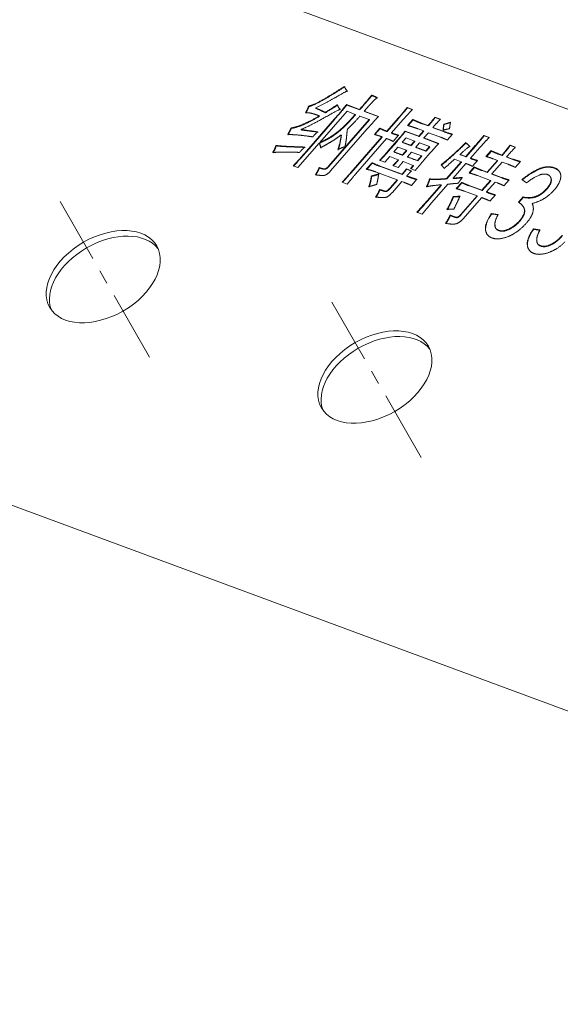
# Model space of a CAD drawing. Header units: millimetres. Extents: x 7284 to 21933, y -3393 to -31.
# Tile 30 of 60: x 10603 to 10652, y -637 to -550. Entities that reach past the tile are written whole.
import ezdxf

# ---------------------------------------------------------------- set-up
doc = ezdxf.new("R2010")
doc.units = ezdxf.units.MM
doc.linetypes.add('CENTER', pattern=[10.16, 6.35, -1.27, 1.27, -1.27])
doc.layers.add('1', color=7, linetype='Continuous', true_color=0xffffff)
doc.layers.add('60', color=7, linetype='Continuous', true_color=0xffffff)

msp = doc.modelspace()

# ---------------------------------------------------------------- linework, layer by layer
at = {"layer": '1', "color": 1, "linetype": 'CENTER', "lineweight": 13}
for p, q in [((10615.045, -579.799), (10607.06, -565.932)), ((10639.251, -588.741), (10631.267, -574.874))]:
    msp.add_line(p, q, dxfattribs=at)
at = {"layer": '60', "color": 7, "linetype": 'Continuous', "lineweight": 18}
for p, q in [((10625.207, -547.701), (10729.813, -586.343)), ((10632.413, -555.725), (10632.572, -556.001)), ((10632.632, -557.883), (10630.205, -560.666)), ((10632.6, -557.29), (10633.753, -557.716)), ((10633.772, -557.749), (10632.619, -557.323)), ((10633.37, -558.156), (10632.632, -557.883)), ((10634.168, -557.869), (10635.437, -558.338)), ((10637.998, -557.541), (10638.459, -557.712)), ((10638.441, -557.731), (10638.017, -557.574)), ((10629.021, -561.429), (10631.524, -558.558)), ((10631.543, -558.591), (10629.04, -561.462)), ((10630.988, -562.775), (10634.615, -558.616)), ((10634.634, -558.649), (10631.007, -562.809)), ((10634.615, -558.616), (10633.785, -558.309)), ((10635.419, -558.358), (10634.187, -557.903)), ((10636.181, -559.659), (10637.203, -558.487)), ((10637.222, -558.52), (10636.2, -559.692)), ((10637.618, -558.64), (10636.596, -559.812)), ((10638.034, -559.143), (10638.494, -558.615)), ((10638.513, -558.649), (10638.072, -559.154)), ((10640.468, -558.415), (10640.952, -558.594)), ((10640.934, -558.613), (10640.487, -558.448)), ((10634.443, -559.443), (10631.173, -563.192)), ((10635.076, -559.948), (10635.561, -559.391)), ((10635.58, -559.424), (10635.114, -559.958)), ((10637.812, -559.642), (10639.035, -560.093)), ((10639.444, -559.625), (10638.959, -559.446)), ((10639.035, -560.093), (10639.444, -559.625)), ((10639.345, -558.969), (10639.852, -559.156)), ((10639.872, -559.189), (10639.364, -559.002)), ((10640.291, -559.318), (10641.213, -559.659)), ((10641.232, -559.692), (10640.31, -559.351)), ((10641.256, -559.016), (10641.857, -558.851)), ((10632.988, -563.321), (10635.747, -560.157)), ((10635.766, -560.19), (10633.007, -563.354)), ((10636.162, -560.31), (10633.403, -563.474)), ((10636.277, -561.437), (10637.069, -560.529)), ((10637.222, -560.005), (10636.736, -560.561)), ((10637.891, -560.252), (10637.559, -560.632)), ((10639.054, -560.127), (10637.832, -559.675)), ((10638.652, -560.533), (10637.891, -560.252)), ((10639.463, -559.658), (10639.054, -560.127)), ((10639.882, -559.787), (10639.473, -560.255)), ((10639.473, -560.255), (10640.811, -560.749)), ((10640.793, -560.769), (10639.492, -560.288)), ((10640.828, -560.136), (10639.882, -559.787)), ((10642.023, -559.919), (10641.563, -560.446)), ((10644.832, -560.027), (10645.316, -560.206)), ((10645.297, -560.225), (10644.851, -560.06)), ((10630.154, -560.724), (10628.263, -562.892)), ((10637.088, -560.562), (10636.296, -561.47)), ((10637.175, -561.072), (10636.818, -561.482)), ((10637.937, -561.353), (10637.175, -561.072)), ((10637.559, -560.632), (10638.32, -560.914)), ((10637.579, -561.763), (10637.937, -561.353)), ((10638.32, -560.914), (10638.652, -560.533)), ((10639.09, -560.695), (10638.758, -561.076)), ((10638.758, -561.076), (10639.658, -561.408)), ((10639.99, -561.027), (10639.09, -560.695)), ((10639.658, -561.408), (10639.99, -561.027)), ((10643.22, -561.91), (10644.063, -560.944)), ((10644.082, -560.977), (10643.239, -561.944)), ((10644.478, -561.097), (10643.635, -562.064)), ((10645.015, -561.915), (10645.475, -561.388)), ((10647.161, -560.888), (10647.646, -561.067)), ((10647.628, -561.086), (10647.18, -560.921)), ((10636, -562.419), (10635.539, -562.249)), ((10636.435, -561.921), (10636, -562.419)), ((10637.196, -562.203), (10636.435, -561.921)), ((10636.818, -561.482), (10637.579, -561.763)), ((10638.375, -561.515), (10638.017, -561.925)), ((10638.017, -561.925), (10638.917, -562.257)), ((10639.274, -561.847), (10638.375, -561.515)), ((10638.917, -562.257), (10639.274, -561.847)), ((10640.047, -561.59), (10639.485, -562.235)), ((10642.811, -562.379), (10642.211, -562.158)), ((10642.712, -561.723), (10643.22, -561.91)), ((10643.239, -561.944), (10642.732, -561.756)), ((10644.26, -562.256), (10643.8, -562.783)), ((10645.494, -561.421), (10645.054, -561.926)), ((10645.113, -563.307), (10646.032, -562.252)), ((10646.052, -562.285), (10645.132, -563.34)), ((10646.032, -562.252), (10645.686, -562.124)), ((10646.095, -561.656), (10646.441, -561.784)), ((10646.46, -561.817), (10646.114, -561.689)), ((10646.856, -561.937), (10647.387, -562.133)), ((10647.406, -562.166), (10646.875, -561.97)), ((10628.263, -562.892), (10627.848, -562.739)), ((10634.352, -563.05), (10634.863, -562.464)), ((10634.882, -562.497), (10634.393, -563.058)), ((10635.599, -562.775), (10637.536, -563.49)), ((10637.556, -563.524), (10635.618, -562.808)), ((10637.197, -562.9), (10636.713, -562.721)), ((10638.534, -562.697), (10637.634, -562.364)), ((10637.922, -563.013), (10638.383, -563.184)), ((10638.365, -563.203), (10637.941, -563.046)), ((10638.278, -562.99), (10638.534, -562.697)), ((10638.716, -563.152), (10638.278, -562.99)), ((10638.553, -562.73), (10638.314, -563.003)), ((10641.508, -563.873), (10642.811, -562.379)), ((10642.83, -562.412), (10641.527, -563.906)), ((10643.226, -562.532), (10642.077, -563.851)), ((10643.502, -563.37), (10643.962, -562.843)), ((10643.981, -562.876), (10643.541, -563.381)), ((10644.651, -563.136), (10645.113, -563.307)), ((10646.448, -562.406), (10645.528, -563.46)), ((10646.978, -562.602), (10646.448, -562.406)), ((10648.081, -562.351), (10647.621, -562.878)), ((10637.102, -563.988), (10635.165, -563.273)), ((10636.489, -564.691), (10637.102, -563.988)), ((10637.121, -564.022), (10636.508, -564.725)), ((10637.952, -563.644), (10638.113, -563.703)), ((10638.132, -563.737), (10637.971, -563.677)), ((10638.854, -563.938), (10638.368, -564.495)), ((10645.419, -564.04), (10644.266, -563.614)), ((10644.653, -564.919), (10645.419, -564.04)), ((10645.132, -563.34), (10644.671, -563.17)), ((10645.528, -563.46), (10646.404, -563.784)), ((10646.424, -563.817), (10645.547, -563.493)), ((10647.076, -563.993), (10646.616, -564.521)), ((10648.633, -564.259), (10648.219, -563.963)), ((10632.66, -564.361), (10632.199, -564.191)), ((10637.517, -564.142), (10636.674, -565.108)), ((10637.679, -564.201), (10637.517, -564.142)), ((10639.771, -565.865), (10641.023, -564.43)), ((10641.042, -564.463), (10639.79, -565.898)), ((10641.617, -564.378), (10640.186, -566.019)), ((10642.371, -564.773), (10642.856, -564.216)), ((10642.875, -564.249), (10642.409, -564.784)), ((10643.522, -564.501), (10644.653, -564.919)), ((10644.672, -564.952), (10643.542, -564.534)), ((10645.438, -564.073), (10644.672, -564.952)), ((10645.834, -564.193), (10645.068, -565.072)), ((10646.042, -564.27), (10645.834, -564.193)), ((10642.762, -567.086), (10644.218, -565.417)), ((10644.238, -565.45), (10642.781, -567.119)), ((10644.634, -565.57), (10642.948, -567.503)), ((10644.218, -565.417), (10643.088, -564.999)), ((10645.855, -565.324), (10645.369, -565.88)), ((10647.913, -565.983), (10648.32, -565.517)), ((10648.339, -565.551), (10647.932, -566.017)), ((10648.482, -566.628), (10648.244, -566.214)), ((10639.315, -567.052), (10638.854, -566.882)), ((10645.505, -566.99), (10646.107, -567.07)), ((10649.234, -568.368), (10649.836, -568.448))]:
    msp.add_line(p, q, dxfattribs=at)
at = {"layer": '60', "color": 7, "linetype": 'Continuous', "lineweight": 13}
msp.add_line((10561.394, -577.709), (10723.092, -637.442), dxfattribs=at)
at = {"layer": '60', "color": 7, "linetype": 'Continuous', "lineweight": 18}
for centre in [(10610.909, -572.616), (10635.116, -581.558)]:
    msp.add_ellipse(centre, major_axis=(-4.766, -2.744), ratio=0.642542, dxfattribs=at)
for centre in [(10611.196, -573.114), (10635.402, -582.056)]:
    msp.add_ellipse(centre, major_axis=(-4.766, -2.744), ratio=0.642542, start_param=3.223038, end_param=6.201758, dxfattribs=at)
for points, degree in [([(10630.577, -556.795), (10631.46, -556.288), (10632.399, -555.667)], 2), ([(10632.418, -555.7), (10631.48, -556.321), (10630.596, -556.828)], 2), ([(10632.656, -556.071), (10632.461, -556.155), (10631.626, -556.64)], 2), ([(10632.399, -555.667), (10632.479, -555.89), (10632.656, -556.071)], 2), ([(10632.675, -556.105), (10632.498, -555.923), (10632.418, -555.7)], 2), ([(10629.212, -557.433), (10629.693, -557.301), (10630.577, -556.795)], 2), ([(10630.596, -556.828), (10629.712, -557.334), (10629.231, -557.466)], 2), ([(10634.847, -556.481), (10634.411, -557.017), (10633.772, -557.749)], 2), ([(10635.333, -556.673), (10635.111, -556.823), (10634.818, -557.141)], 2), ([(10634.828, -556.448), (10634.847, -556.481)], 1), ([(10634.828, -556.448), (10635.082, -556.542), (10635.333, -556.673)], 2), ([(10635.352, -556.706), (10635.101, -556.575), (10634.847, -556.481)], 2), ([(10628.937, -558.028), (10629.097, -557.739), (10629.212, -557.433)], 2), ([(10629.231, -557.466), (10629.116, -557.772), (10628.956, -558.062)], 2), ([(10629.84, -557.587), (10629.859, -557.621)], 1), ([(10629.84, -557.587), (10630.437, -557.847), (10630.688, -557.978)], 2), ([(10630.707, -558.011), (10630.456, -557.88), (10629.859, -557.621)], 2), ([(10632.029, -557.699), (10631.689, -557.845), (10630.573, -558.478)], 2), ([(10631.524, -558.558), (10632.163, -557.826), (10632.6, -557.29)], 2), ([(10631.772, -557.294), (10631.85, -557.555), (10632.029, -557.699)], 2), ([(10632.049, -557.732), (10631.869, -557.589), (10631.792, -557.328)], 2), ([(10633.753, -557.716), (10633.772, -557.749)], 1), ([(10634.818, -557.141), (10634.526, -557.459), (10634.168, -557.869)], 2), ([(10634.168, -557.869), (10634.187, -557.903)], 1), ([(10637.203, -558.487), (10637.663, -557.96), (10637.998, -557.541)], 2), ([(10638.017, -557.574), (10637.682, -557.993), (10637.222, -558.52)], 2), ([(10638.459, -557.712), (10638.001, -558.201), (10637.618, -558.64)], 2), ([(10637.998, -557.541), (10638.017, -557.574)], 1), ([(10630.573, -558.478), (10629.456, -559.111), (10628.533, -559.506)], 2), ([(10628.704, -559.046), (10629.312, -558.787), (10630.171, -558.291)], 2), ([(10630.191, -558.324), (10629.331, -558.82), (10628.724, -559.08)], 2), ([(10629.559, -558.084), (10629.269, -557.996), (10628.937, -558.028)], 2), ([(10630.171, -558.291), (10629.849, -558.172), (10629.559, -558.084)], 2), ([(10630.171, -558.291), (10630.191, -558.324)], 1), ([(10630.688, -557.978), (10630.707, -558.011)], 1), ([(10633.37, -558.156), (10633.389, -558.189)], 1), ([(10635.437, -558.338), (10634.903, -558.915), (10634.443, -559.443)], 2), ([(10634.615, -558.616), (10634.634, -558.649)], 1), ([(10638.494, -558.615), (10638.884, -558.798), (10639.345, -558.969)], 2), ([(10640.952, -558.594), (10640.674, -558.878), (10640.291, -559.318)], 2), ([(10640.468, -558.415), (10640.487, -558.448)], 1), ([(10627.644, -559.371), (10628.097, -559.306), (10628.704, -559.046)], 2), ([(10627.644, -559.371), (10627.663, -559.404)], 1), ([(10628.724, -559.08), (10628.116, -559.339), (10627.663, -559.404)], 2), ([(10628.533, -559.506), (10628.552, -559.539)], 1), ([(10631.207, -560.145), (10631.627, -559.874), (10631.99, -559.563)], 2), ([(10632.009, -559.596), (10631.646, -559.907), (10631.227, -560.179)], 2), ([(10632.702, -558.942), (10632.372, -559.285), (10632.009, -559.596)], 2), ([(10632.668, -559.484), (10632.623, -559.816), (10632.584, -560.228)], 2), ([(10635.561, -559.391), (10635.58, -559.424)], 1), ([(10635.561, -559.391), (10635.881, -559.548), (10636.181, -559.659)], 2), ([(10636.2, -559.692), (10635.901, -559.581), (10635.58, -559.424)], 2), ([(10637.069, -560.529), (10637.555, -559.973), (10637.812, -559.642)], 2), ([(10637.812, -559.642), (10637.832, -559.675)], 1), ([(10638.959, -559.446), (10638.498, -559.275), (10638.034, -559.143)], 2), ([(10639.444, -559.625), (10639.463, -559.658)], 1), ([(10639.852, -559.156), (10639.872, -559.189)], 1), ([(10640.291, -559.318), (10640.31, -559.351)], 1), ([(10641.195, -559.575), (10641.215, -559.272), (10641.256, -559.016)], 2), ([(10641.771, -559.439), (10641.461, -559.479), (10641.195, -559.575)], 2), ([(10641.275, -559.049), (10641.234, -559.305), (10641.214, -559.608)], 2), ([(10641.876, -558.884), (10641.275, -559.049)], 1), ([(10641.857, -558.851), (10641.793, -559.098), (10641.771, -559.439)], 2), ([(10628.581, -560.027), (10627.96, -559.953), (10627.345, -559.958)], 2), ([(10629.576, -560.163), (10629.202, -560.102), (10628.581, -560.027)], 2), ([(10630.031, -559.711), (10629.806, -559.899), (10629.576, -560.163)], 2), ([(10631.207, -560.145), (10631.227, -560.179)], 1), ([(10632.116, -559.978), (10631.643, -560.345), (10631.238, -560.583)], 2), ([(10631.817, -561.3), (10632.016, -560.792), (10632.116, -559.978)], 2), ([(10632.135, -560.011), (10632.035, -560.826), (10631.836, -561.333)], 2), ([(10632.116, -559.978), (10632.135, -560.011)], 1), ([(10635.747, -560.157), (10635.424, -560.038), (10635.076, -559.948)], 2), ([(10635.747, -560.157), (10635.766, -560.19)], 1), ([(10636.736, -560.561), (10636.439, -560.413), (10636.162, -560.31)], 2), ([(10636.596, -559.812), (10636.616, -559.845)], 1), ([(10636.596, -559.812), (10636.896, -559.923), (10637.222, -560.005)], 2), ([(10637.832, -559.675), (10637.574, -560.006), (10637.088, -560.562)], 2), ([(10639.035, -560.093), (10639.054, -560.127)], 1), ([(10639.473, -560.255), (10639.492, -560.288)], 1), ([(10641.563, -560.446), (10641.335, -560.323), (10640.828, -560.136)], 2), ([(10641.213, -559.659), (10641.744, -559.855), (10642.023, -559.919)], 2), ([(10642.042, -559.952), (10641.763, -559.888), (10641.232, -559.692)], 2), ([(10645.316, -560.206), (10644.887, -560.628), (10644.478, -561.097)], 2), ([(10644.832, -560.027), (10644.851, -560.06)], 1), ([(10626.012, -561.557), (10626.249, -561.18), (10626.29, -560.924)], 2), ([(10627.201, -561.035), (10626.66, -561.009), (10626.309, -560.957)], 2), ([(10628.879, -561.067), (10628.603, -561.314), (10628.399, -561.548)], 2), ([(10630.293, -561.124), (10630.238, -560.872), (10630.154, -560.724)], 2), ([(10630.173, -560.758), (10630.258, -560.905), (10630.312, -561.158)], 2), ([(10632.449, -561.03), (10632.16, -561.117), (10631.817, -561.3)], 2), ([(10637.559, -560.632), (10637.578, -560.666)], 1), ([(10638.339, -560.947), (10637.578, -560.666)], 1), ([(10637.956, -561.386), (10637.598, -561.796)], 1), ([(10638.32, -560.914), (10638.339, -560.947)], 1), ([(10638.671, -560.566), (10638.339, -560.947)], 1), ([(10638.652, -560.533), (10638.671, -560.566)], 1), ([(10638.758, -561.076), (10638.777, -561.109)], 1), ([(10639.677, -561.441), (10638.777, -561.109)], 1), ([(10639.658, -561.408), (10639.677, -561.441)], 1), ([(10640.009, -561.06), (10639.677, -561.441)], 1), ([(10640.811, -560.749), (10640.405, -561.18), (10640.047, -561.59)], 2), ([(10643.587, -561), (10643.341, -561.142), (10642.712, -561.723)], 2), ([(10643.207, -560.666), (10643.226, -560.699)], 1), ([(10645.475, -561.388), (10645.494, -561.421)], 1), ([(10647.18, -560.921), (10646.971, -561.231), (10646.46, -561.817)], 2), ([(10647.646, -561.067), (10647.367, -561.351), (10646.856, -561.937)], 2), ([(10647.161, -560.888), (10647.18, -560.921)], 1), ([(10627.054, -561.516), (10626.345, -561.525), (10626.012, -561.557)], 2), ([(10628.399, -561.548), (10627.763, -561.507), (10627.054, -561.516)], 2), ([(10627.848, -562.739), (10628.331, -562.22), (10629.021, -561.429)], 2), ([(10635.539, -562.249), (10635.843, -561.935), (10636.277, -561.437)], 2), ([(10636.713, -562.721), (10636.991, -562.437), (10637.196, -562.203)], 2), ([(10636.818, -561.482), (10636.837, -561.515)], 1), ([(10637.598, -561.796), (10636.837, -561.515)], 1), ([(10637.196, -562.203), (10637.215, -562.236)], 1), ([(10637.579, -561.763), (10637.598, -561.796)], 1), ([(10638.936, -562.291), (10638.036, -561.958)], 1), ([(10639.485, -562.235), (10639, -562.792), (10638.716, -563.152)], 2), ([(10638.917, -562.257), (10638.936, -562.291)], 1), ([(10639.293, -561.88), (10638.936, -562.291)], 1), ([(10639.274, -561.847), (10639.293, -561.88)], 1), ([(10641.022, -562.648), (10641.495, -562.28), (10642.148, -561.689)], 2), ([(10642.211, -562.158), (10641.902, -562.43), (10641.592, -562.703), (10641.284, -562.977)], 3), ([(10643.22, -561.91), (10643.239, -561.944)], 1), ([(10643.635, -562.064), (10643.958, -562.183), (10644.26, -562.256)], 2), ([(10643.635, -562.064), (10643.654, -562.097)], 1), ([(10645.686, -562.124), (10645.317, -561.988), (10645.015, -561.915)], 2), ([(10646.032, -562.252), (10646.052, -562.285)], 1), ([(10646.441, -561.784), (10646.46, -561.817)], 1), ([(10646.856, -561.937), (10646.875, -561.97)], 1), ([(10647.387, -562.133), (10647.733, -562.261), (10648.081, -562.351)], 2), ([(10629.827, -563.547), (10630.013, -563.229), (10630.153, -562.893)], 2), ([(10630.153, -562.893), (10630.172, -562.926)], 1), ([(10630.153, -562.893), (10630.407, -562.987), (10630.582, -563.013)], 2), ([(10630.582, -563.013), (10630.758, -563.039), (10630.988, -562.775)], 2), ([(10631.007, -562.809), (10630.777, -563.072), (10630.602, -563.046)], 2), ([(10635.165, -563.273), (10634.68, -563.094), (10634.352, -563.05)], 2), ([(10634.863, -562.464), (10634.882, -562.497)], 1), ([(10637.634, -562.364), (10637.404, -562.628), (10637.197, -562.9)], 2), ([(10637.536, -563.49), (10637.741, -563.256), (10637.922, -563.013)], 2), ([(10637.922, -563.013), (10637.941, -563.046)], 1), ([(10638.534, -562.697), (10638.553, -562.73)], 1), ([(10642.811, -562.379), (10642.83, -562.412)], 1), ([(10643.8, -562.783), (10643.572, -562.66), (10643.226, -562.532)], 2), ([(10643.962, -562.843), (10643.981, -562.876)], 1), ([(10643.962, -562.843), (10644.259, -562.992), (10644.651, -563.136)], 2), ([(10647.621, -562.878), (10647.416, -562.763), (10646.978, -562.602)], 2), ([(10648.219, -563.963), (10648.951, -563.38), (10649.623, -563.06)], 2), ([(10649.642, -563.093), (10648.97, -563.414), (10648.238, -563.996)], 2), ([(10649.623, -563.06), (10650.295, -562.739), (10650.865, -562.855)], 2), ([(10650.884, -562.888), (10650.314, -562.772), (10649.642, -563.093)], 2), ([(10650.865, -562.855), (10651.436, -562.971), (10651.614, -563.345)], 2), ([(10651.633, -563.378), (10651.455, -563.004), (10650.884, -562.888)], 2), ([(10631.173, -563.192), (10630.841, -563.573), (10630.58, -563.593)], 2), ([(10633.403, -563.474), (10632.918, -564.031), (10632.66, -564.361)], 2), ([(10634.581, -564.606), (10634.729, -564.157), (10634.81, -563.645)], 2), ([(10634.829, -563.678), (10634.748, -564.191), (10634.6, -564.64)], 2), ([(10634.81, -563.645), (10634.829, -563.678)], 1), ([(10635.46, -563.459), (10635.379, -563.971), (10635.28, -564.4)], 2), ([(10637.102, -563.988), (10637.121, -564.022)], 1), ([(10637.536, -563.49), (10637.556, -563.524)], 1), ([(10638.383, -563.184), (10638.156, -563.409), (10637.952, -563.644)], 2), ([(10637.952, -563.644), (10637.971, -563.677)], 1), ([(10638.873, -563.971), (10638.547, -563.89), (10638.132, -563.737)], 2), ([(10640.014, -563.928), (10639.894, -564.31), (10639.731, -564.637)], 2), ([(10639.995, -563.895), (10640.32, -563.977), (10641.508, -563.873)], 2), ([(10639.995, -563.895), (10640.014, -563.928)], 1), ([(10641.527, -563.906), (10640.339, -564.01), (10640.014, -563.928)], 2), ([(10641.508, -563.873), (10641.527, -563.906)], 1), ([(10642.077, -563.851), (10642.096, -563.884)], 1), ([(10642.909, -563.771), (10642.728, -564.014), (10642.544, -564.294)], 2), ([(10644.266, -563.614), (10643.851, -563.46), (10643.502, -563.37)], 2), ([(10645.419, -564.04), (10645.438, -564.073)], 1), ([(10645.528, -563.46), (10645.547, -563.493)], 1), ([(10650.116, -563.479), (10649.578, -563.517), (10648.633, -564.259)], 2), ([(10650.789, -563.799), (10650.653, -563.44), (10650.116, -563.479)], 2), ([(10650.499, -564.687), (10650.924, -564.157), (10650.789, -563.799)], 2), ([(10650.808, -563.832), (10650.944, -564.19), (10650.518, -564.72)], 2), ([(10651.614, -563.345), (10651.792, -563.719), (10651.525, -564.26)], 2), ([(10635.28, -564.4), (10634.919, -564.499), (10634.581, -564.606)], 2), ([(10635.182, -565.526), (10635.417, -565.186), (10635.534, -564.842)], 2), ([(10635.553, -564.875), (10635.436, -565.219), (10635.201, -565.559)], 2), ([(10635.534, -564.842), (10635.926, -564.987), (10636.067, -565)], 2), ([(10635.534, -564.842), (10635.553, -564.875)], 1), ([(10636.067, -565), (10636.208, -565.014), (10636.489, -564.691)], 2), ([(10636.508, -564.725), (10636.227, -565.047), (10636.086, -565.034)], 2), ([(10638.368, -564.495), (10638.071, -564.346), (10637.679, -564.201)], 2), ([(10641.023, -564.43), (10640.168, -564.501), (10639.712, -564.604)], 2), ([(10641.023, -564.43), (10641.042, -564.463)], 1), ([(10642.544, -564.294), (10642.188, -564.318), (10641.617, -564.378)], 2), ([(10643.088, -564.999), (10642.696, -564.854), (10642.371, -564.773)], 2), ([(10642.856, -564.216), (10643.084, -564.339), (10643.522, -564.501)], 2), ([(10646.616, -564.521), (10646.365, -564.389), (10646.042, -564.27)], 2), ([(10649.525, -565.441), (10650.074, -565.217), (10650.499, -564.687)], 2), ([(10650.518, -564.72), (10650.093, -565.251), (10649.544, -565.474)], 2), ([(10651.525, -564.26), (10651.258, -564.801), (10650.645, -565.333)], 2), ([(10636.674, -565.108), (10636.266, -565.577), (10635.947, -565.576)], 2), ([(10641.54, -566.635), (10641.915, -565.96), (10642.088, -565.482)], 2), ([(10642.088, -565.482), (10642.107, -565.515)], 1), ([(10644.218, -565.417), (10644.238, -565.45)], 1), ([(10645.369, -565.88), (10645.118, -565.749), (10644.634, -565.57)], 2), ([(10645.068, -565.072), (10645.575, -565.259), (10645.855, -565.324)], 2), ([(10645.068, -565.072), (10645.087, -565.105)], 1), ([(10645.874, -565.357), (10645.594, -565.293), (10645.087, -565.105)], 2), ([(10648.32, -565.517), (10648.975, -565.665), (10649.525, -565.441)], 2), ([(10648.32, -565.517), (10648.339, -565.551)], 1), ([(10649.544, -565.474), (10648.994, -565.698), (10648.339, -565.551)], 2), ([(10650.645, -565.333), (10650.032, -565.865), (10649.12, -566.098)], 2), ([(10640.186, -566.019), (10639.778, -566.487), (10639.315, -567.052)], 2), ([(10642.157, -566.592), (10641.898, -566.573), (10641.54, -566.635)], 2), ([(10648.446, -566.678), (10648.412, -566.31), (10647.913, -565.983)], 2), ([(10649.12, -566.098), (10649.328, -566.459), (10649.164, -566.967)], 2), ([(10641.412, -567.866), (10641.672, -567.497), (10641.815, -567.124)], 2), ([(10641.834, -567.157), (10641.691, -567.53), (10641.431, -567.899)], 2), ([(10641.815, -567.124), (10642.204, -567.306), (10642.368, -567.328)], 2), ([(10642.388, -567.361), (10642.224, -567.339), (10641.834, -567.157)], 2), ([(10642.948, -567.503), (10642.618, -567.846), (10642.318, -567.91)], 2), ([(10642.368, -567.328), (10642.532, -567.35), (10642.762, -567.086)], 2), ([(10642.781, -567.119), (10642.551, -567.383), (10642.388, -567.361)], 2), ([(10644.966, -568.379), (10644.93, -567.821), (10645.505, -566.99)], 2), ([(10645.524, -567.023), (10644.949, -567.854), (10644.985, -568.412)], 2), ([(10645.505, -566.99), (10645.524, -567.023)], 1), ([(10646.126, -567.103), (10645.524, -567.023)], 1), ([(10646.107, -567.07), (10645.813, -567.578), (10645.802, -567.977)], 2), ([(10647.138, -568.328), (10647.692, -568.035), (10648.086, -567.54)], 2), ([(10648.086, -567.54), (10648.48, -567.046), (10648.446, -566.678)], 2), ([(10648.465, -566.711), (10648.499, -567.079), (10648.105, -567.574)], 2), ([(10649.164, -566.967), (10649.001, -567.476), (10648.32, -568.149)], 2), ([(10642.318, -567.91), (10642.019, -567.974), (10641.412, -567.866)], 2), ([(10645.522, -569.153), (10645.001, -568.937), (10644.966, -568.379)], 2), ([(10645.802, -567.977), (10645.79, -568.375), (10646.187, -568.498)], 2), ([(10646.206, -568.531), (10645.809, -568.409), (10645.821, -568.01)], 2), ([(10646.187, -568.498), (10646.584, -568.621), (10647.138, -568.328)], 2), ([(10647.157, -568.361), (10646.603, -568.654), (10646.206, -568.531)], 2), ([(10648.32, -568.149), (10647.64, -568.822), (10646.842, -569.096)], 2), ([(10648.105, -567.574), (10647.711, -568.068), (10647.157, -568.361)], 2), ([(10648.695, -569.757), (10648.659, -569.198), (10649.234, -568.368)], 2), ([(10649.253, -568.401), (10648.678, -569.231), (10648.714, -569.79)], 2), ([(10649.855, -568.481), (10649.253, -568.401)], 1), ([(10646.842, -569.096), (10646.043, -569.369), (10645.522, -569.153)], 2), ([(10649.836, -568.448), (10649.543, -568.956), (10649.531, -569.354)], 2), ([(10650.867, -569.706), (10651.421, -569.413), (10651.815, -568.918)], 2), ([(10651.834, -568.951), (10651.44, -569.446), (10650.886, -569.739)], 2), ([(10649.251, -570.531), (10648.731, -570.315), (10648.695, -569.757)], 2), ([(10649.531, -569.354), (10649.519, -569.753), (10649.916, -569.876)], 2), ([(10649.935, -569.909), (10649.538, -569.786), (10649.55, -569.387)], 2), ([(10649.916, -569.876), (10650.313, -569.999), (10650.867, -569.706)], 2), ([(10650.886, -569.739), (10650.332, -570.032), (10649.935, -569.909)], 2), ([(10652.05, -569.526), (10651.369, -570.199), (10650.571, -570.473)], 2), ([(10650.571, -570.473), (10649.772, -570.747), (10649.251, -570.531)], 2)]:
    msp.add_open_spline(points, degree=degree, dxfattribs=at)
at = {"layer": '60', "color": 7, "linetype": 'Continuous', "lineweight": 18, "extrusion": (7.05e-13, -1.3297e-12, -1)}
msp.add_open_spline([(10631.626, -556.64), (10630.791, -557.126), (10629.84, -557.587)], degree=2, dxfattribs=at)
at = {"layer": '60', "color": 7, "linetype": 'Continuous', "lineweight": 18, "extrusion": (-2.5458e-12, 2.1813e-12, -1)}
msp.add_open_spline([(10633.753, -557.716), (10634.392, -556.984), (10634.828, -556.448)], degree=2, dxfattribs=at)
at = {"layer": '60', "color": 7, "linetype": 'Continuous', "lineweight": 18, "extrusion": (0.866617, 0.498974, 0)}
for points in [[(10629.212, -557.433), (10629.231, -557.466)], [(10632.6, -557.29), (10632.619, -557.323)], [(10638.494, -558.615), (10638.513, -558.649)], [(10641.256, -559.016), (10641.275, -559.049)], [(10636.181, -559.659), (10636.2, -559.692)], [(10626.29, -560.924), (10626.309, -560.957)], [(10630.154, -560.724), (10630.173, -560.758)], [(10630.205, -560.666), (10630.224, -560.699)], [(10637.937, -561.353), (10637.956, -561.386)], [(10639.99, -561.027), (10640.009, -561.06)], [(10638.017, -561.925), (10638.036, -561.958)], [(10642.712, -561.723), (10642.732, -561.756)], [(10645.113, -563.307), (10645.132, -563.34)], [(10642.856, -564.216), (10642.875, -564.249)], [(10644.653, -564.919), (10644.672, -564.952)], [(10641.815, -567.124), (10641.834, -567.157)], [(10649.234, -568.368), (10649.253, -568.401)]]:
    msp.add_open_spline(points, degree=1, dxfattribs=at)
at = {"layer": '60', "color": 7, "linetype": 'Continuous', "lineweight": 18, "extrusion": (1.4861e-12, -2.3147e-12, -1)}
msp.add_open_spline([(10630.688, -557.978), (10631.402, -557.545), (10631.772, -557.294)], degree=2, dxfattribs=at)
at = {"layer": '60', "color": 7, "linetype": 'Continuous', "lineweight": 18, "extrusion": (-9.812e-13, 1.6803e-12, -1)}
msp.add_open_spline([(10631.792, -557.328), (10631.421, -557.578), (10630.707, -558.011)], degree=2, dxfattribs=at)
at = {"layer": '60', "color": 7, "linetype": 'Continuous', "lineweight": 18, "extrusion": (-7.3875e-12, 6.287e-12, -1)}
msp.add_open_spline([(10632.619, -557.323), (10632.182, -557.859), (10631.543, -558.591)], degree=2, dxfattribs=at)
at = {"layer": '60', "color": 7, "linetype": 'Continuous', "lineweight": 18, "extrusion": (-1.3946e-12, 1.3005e-12, -1)}
msp.add_open_spline([(10633.785, -558.309), (10633.197, -558.983), (10632.668, -559.484)], degree=2, dxfattribs=at)
at = {"layer": '60', "color": 7, "linetype": 'Continuous', "lineweight": 18, "extrusion": (3.5754e-12, -3.1872e-12, -1)}
msp.add_open_spline([(10632.682, -558.909), (10633.012, -558.566), (10633.37, -558.156)], degree=2, dxfattribs=at)
at = {"layer": '60', "color": 7, "linetype": 'Continuous', "lineweight": 18, "extrusion": (-2.6435e-12, 2.3745e-12, -1)}
msp.add_open_spline([(10633.389, -558.189), (10633.031, -558.599), (10632.702, -558.942)], degree=2, dxfattribs=at)
at = {"layer": '60', "color": 7, "linetype": 'Continuous', "lineweight": 18, "extrusion": (-1.3944e-12, -3.4411e-12, -1)}
msp.add_open_spline([(10639.364, -559.002), (10638.903, -558.831), (10638.513, -558.649)], degree=2, dxfattribs=at)
at = {"layer": '60', "color": 7, "linetype": 'Continuous', "lineweight": 18, "extrusion": (1.4094e-12, -1.2861e-12, -1)}
msp.add_open_spline([(10639.852, -559.156), (10640.287, -558.658), (10640.468, -558.415)], degree=2, dxfattribs=at)
at = {"layer": '60', "color": 7, "linetype": 'Continuous', "lineweight": 18, "extrusion": (-9.091e-13, 6.786e-13, -1)}
msp.add_open_spline([(10640.487, -558.448), (10640.306, -558.691), (10639.872, -559.189)], degree=2, dxfattribs=at)
at = {"layer": '60', "color": 7, "linetype": 'Continuous', "lineweight": 18, "extrusion": (1.1671e-12, -5.933e-13, -1)}
msp.add_open_spline([(10627.345, -559.958), (10627.532, -559.64), (10627.644, -559.371)], degree=2, dxfattribs=at)
at = {"layer": '60', "color": 7, "linetype": 'Continuous', "lineweight": 18, "extrusion": (1.7008e-12, -8.162e-13, -1)}
msp.add_open_spline([(10627.663, -559.404), (10627.551, -559.673), (10627.364, -559.991)], degree=2, dxfattribs=at)
at = {"layer": '60', "color": 7, "linetype": 'Continuous', "lineweight": 18, "extrusion": (7.849e-13, 5.4603e-12, -1)}
for points in [[(10628.533, -559.506), (10629.071, -559.588), (10630.031, -559.711)], [(10630.05, -559.744), (10629.09, -559.622), (10628.552, -559.539)]]:
    msp.add_open_spline(points, degree=2, dxfattribs=at)
at = {"layer": '60', "color": 7, "linetype": 'Continuous', "lineweight": 18, "extrusion": (-1.3363e-12, 1.2841e-12, -1)}
msp.add_open_spline([(10631.99, -559.563), (10632.353, -559.252), (10632.682, -558.909)], degree=2, dxfattribs=at)
at = {"layer": '60', "color": 7, "linetype": 'Continuous', "lineweight": 18, "extrusion": (7.884e-13, -1.5191e-12, -1)}
msp.add_open_spline([(10630.205, -560.666), (10630.814, -560.387), (10631.207, -560.145)], degree=2, dxfattribs=at)
at = {"layer": '60', "color": 7, "linetype": 'Continuous', "lineweight": 18, "extrusion": (5.495e-13, -8.95e-13, -1)}
msp.add_open_spline([(10631.227, -560.179), (10630.833, -560.42), (10630.224, -560.699)], degree=2, dxfattribs=at)
at = {"layer": '60', "color": 7, "linetype": 'Continuous', "lineweight": 18, "extrusion": (-2.3322e-12, 3.579e-13, -1)}
msp.add_open_spline([(10632.584, -560.228), (10632.545, -560.64), (10632.449, -561.03)], degree=2, dxfattribs=at)
at = {"layer": '60', "color": 7, "linetype": 'Continuous', "lineweight": 18, "extrusion": (-1.0126e-12, -2.9978e-12, -1)}
msp.add_open_spline([(10637.241, -560.038), (10636.915, -559.956), (10636.616, -559.845)], degree=2, dxfattribs=at)
at = {"layer": '60', "color": 7, "linetype": 'Continuous', "lineweight": 18, "extrusion": (1.9442e-12, -1.6307e-12, -1)}
msp.add_open_spline([(10644.063, -560.944), (10644.446, -560.504), (10644.832, -560.027)], degree=2, dxfattribs=at)
at = {"layer": '60', "color": 7, "linetype": 'Continuous', "lineweight": 18, "extrusion": (-6.8447e-12, 5.7102e-12, -1)}
msp.add_open_spline([(10644.851, -560.06), (10644.465, -560.537), (10644.082, -560.977)], degree=2, dxfattribs=at)
at = {"layer": '60', "color": 7, "linetype": 'Continuous', "lineweight": 18, "extrusion": (1.2605e-12, -6.427e-13, -1)}
msp.add_open_spline([(10626.309, -560.957), (10626.268, -561.213), (10626.031, -561.59)], degree=2, dxfattribs=at)
at = {"layer": '60', "color": 7, "linetype": 'Continuous', "lineweight": 18, "extrusion": (2.308e-13, 2.6417e-12, -1)}
msp.add_open_spline([(10626.29, -560.924), (10626.641, -560.976), (10627.182, -561.002)], degree=2, dxfattribs=at)
at = {"layer": '60', "color": 7, "linetype": 'Continuous', "lineweight": 18, "extrusion": (1.318e-13, 3.8682e-12, -1)}
msp.add_open_spline([(10627.182, -561.002), (10627.724, -561.028), (10628.879, -561.067)], degree=2, dxfattribs=at)
at = {"layer": '60', "color": 7, "linetype": 'Continuous', "lineweight": 18, "extrusion": (5.684e-13, 1.52328e-11, -1)}
msp.add_open_spline([(10628.898, -561.1), (10627.743, -561.061), (10627.201, -561.035)], degree=2, dxfattribs=at)
at = {"layer": '60', "color": 7, "linetype": 'Continuous', "lineweight": 18, "extrusion": (-6.2673e-12, 1.09344e-11, -1)}
msp.add_open_spline([(10631.238, -560.583), (10630.832, -560.82), (10630.293, -561.124)], degree=2, dxfattribs=at)
at = {"layer": '60', "color": 7, "linetype": 'Continuous', "lineweight": 18, "extrusion": (1.1162e-12, -1.1843e-12, -1)}
msp.add_open_spline([(10642.148, -561.689), (10642.801, -561.097), (10643.207, -560.666)], degree=2, dxfattribs=at)
at = {"layer": '60', "color": 7, "linetype": 'Continuous', "lineweight": 18, "extrusion": (-8.181e-13, 9.033e-13, -1)}
msp.add_open_spline([(10643.226, -560.699), (10642.82, -561.13), (10642.167, -561.722)], degree=2, dxfattribs=at)
at = {"layer": '60', "color": 7, "linetype": 'Continuous', "lineweight": 18, "extrusion": (1.0081e-12, 1.0613e-12, -1)}
msp.add_open_spline([(10643.207, -560.666), (10643.407, -560.856), (10643.587, -561)], degree=2, dxfattribs=at)
at = {"layer": '60', "color": 7, "linetype": 'Continuous', "lineweight": 18, "extrusion": (3.7869e-12, 4.136e-12, -1)}
msp.add_open_spline([(10643.606, -561.033), (10643.426, -560.89), (10643.226, -560.699)], degree=2, dxfattribs=at)
at = {"layer": '60', "color": 7, "linetype": 'Continuous', "lineweight": 18, "extrusion": (3.528e-13, 1.3474e-12, -1)}
msp.add_open_spline([(10645.475, -561.388), (10645.703, -561.511), (10646.095, -561.656)], degree=2, dxfattribs=at)
at = {"layer": '60', "color": 7, "linetype": 'Continuous', "lineweight": 18, "extrusion": (-1.1785e-12, 9.792e-13, -1)}
msp.add_open_spline([(10646.441, -561.784), (10646.952, -561.198), (10647.161, -560.888)], degree=2, dxfattribs=at)
at = {"layer": '60', "color": 7, "linetype": 'Continuous', "lineweight": 18, "extrusion": (-4.3393e-12, 3.8199e-12, -1)}
msp.add_open_spline([(10629.04, -561.462), (10628.35, -562.253), (10627.867, -562.772)], degree=2, dxfattribs=at)
at = {"layer": '60', "color": 7, "linetype": 'Continuous', "lineweight": 18, "extrusion": (-3.0381e-12, 2.7635e-12, -1)}
msp.add_open_spline([(10636.296, -561.47), (10635.862, -561.968), (10635.558, -562.282)], degree=2, dxfattribs=at)
at = {"layer": '60', "color": 7, "linetype": 'Continuous', "lineweight": 18, "extrusion": (3.1943e-12, -3.0281e-12, -1)}
msp.add_open_spline([(10637.215, -562.236), (10637.01, -562.47), (10636.732, -562.755)], degree=2, dxfattribs=at)
at = {"layer": '60', "color": 7, "linetype": 'Continuous', "lineweight": 18, "extrusion": (7.882e-13, -1.0144e-12, -1)}
msp.add_open_spline([(10642.167, -561.722), (10641.514, -562.313), (10641.041, -562.681)], degree=2, dxfattribs=at)
at = {"layer": '60', "color": 7, "linetype": 'Continuous', "lineweight": 18, "extrusion": (6.475e-13, 1.5144e-12, -1)}
msp.add_open_spline([(10644.279, -562.289), (10643.977, -562.216), (10643.654, -562.097)], degree=2, dxfattribs=at)
at = {"layer": '60', "color": 7, "linetype": 'Continuous', "lineweight": 18, "extrusion": (7.724e-13, 1.8947e-12, -1)}
msp.add_open_spline([(10646.114, -561.689), (10645.722, -561.544), (10645.494, -561.421)], degree=2, dxfattribs=at)
at = {"layer": '60', "color": 7, "linetype": 'Continuous', "lineweight": 18, "extrusion": (7.33e-13, 2.2067e-12, -1)}
msp.add_open_spline([(10648.1, -562.384), (10647.752, -562.294), (10647.406, -562.166)], degree=2, dxfattribs=at)
at = {"layer": '60', "color": 7, "linetype": 'Continuous', "lineweight": 18, "extrusion": (1.0133e-12, -5.926e-13, -1)}
msp.add_open_spline([(10630.172, -562.926), (10630.032, -563.262), (10629.846, -563.58)], degree=2, dxfattribs=at)
at = {"layer": '60', "color": 7, "linetype": 'Continuous', "lineweight": 18, "extrusion": (6.176e-13, 1.9752e-12, -1)}
msp.add_open_spline([(10630.602, -563.046), (10630.426, -563.02), (10630.172, -562.926)], degree=2, dxfattribs=at)
at = {"layer": '60', "color": 7, "linetype": 'Continuous', "lineweight": 18, "extrusion": (5.422e-13, 1.4676e-12, -1)}
msp.add_open_spline([(10634.863, -562.464), (10635.115, -562.596), (10635.599, -562.775)], degree=2, dxfattribs=at)
at = {"layer": '60', "color": 7, "linetype": 'Continuous', "lineweight": 18, "extrusion": (-4.704e-13, -1.1145e-12, -1)}
msp.add_open_spline([(10635.618, -562.808), (10635.134, -562.629), (10634.882, -562.497)], degree=2, dxfattribs=at)
at = {"layer": '60', "color": 7, "linetype": 'Continuous', "lineweight": 18, "extrusion": (-1.8639e-12, 1.6254e-12, -1)}
msp.add_open_spline([(10637.941, -563.046), (10637.76, -563.289), (10637.556, -563.524)], degree=2, dxfattribs=at)
at = {"layer": '60', "color": 7, "linetype": 'Continuous', "lineweight": 18, "extrusion": (-2.6179e-12, -2.0832e-12, -1)}
msp.add_open_spline([(10641.284, -562.977), (10641.155, -562.774), (10641.022, -562.648)], degree=2, dxfattribs=at)
at = {"layer": '60', "color": 7, "linetype": 'Continuous', "lineweight": 18, "extrusion": (-5.561e-13, -1.113e-12, -1)}
msp.add_open_spline([(10644.671, -563.17), (10644.278, -563.025), (10643.981, -562.876)], degree=2, dxfattribs=at)
at = {"layer": '60', "color": 7, "linetype": 'Continuous', "lineweight": 18, "extrusion": (-9.71e-14, -1.5971e-12, -1)}
msp.add_open_spline([(10630.58, -563.593), (10630.319, -563.613), (10629.827, -563.547)], degree=2, dxfattribs=at)
at = {"layer": '60', "color": 7, "linetype": 'Continuous', "lineweight": 18, "extrusion": (2.3164e-12, -2.0685e-12, -1)}
msp.add_open_spline([(10632.199, -564.191), (10632.477, -563.907), (10632.988, -563.321)], degree=2, dxfattribs=at)
at = {"layer": '60', "color": 7, "linetype": 'Continuous', "lineweight": 18, "extrusion": (1.3844e-12, -1.2558e-12, -1)}
msp.add_open_spline([(10633.007, -563.354), (10632.496, -563.94), (10632.218, -564.224)], degree=2, dxfattribs=at)
at = {"layer": '60', "color": 7, "linetype": 'Continuous', "lineweight": 18, "extrusion": (-6.228e-13, 2.4837e-12, -1)}
for points in [[(10634.81, -563.645), (10635.122, -563.567), (10635.46, -563.459)], [(10635.479, -563.492), (10635.141, -563.6), (10634.829, -563.678)]]:
    msp.add_open_spline(points, degree=2, dxfattribs=at)
at = {"layer": '60', "color": 7, "linetype": 'Continuous', "lineweight": 18, "extrusion": (-4.151e-13, -1.309e-12, -1)}
msp.add_open_spline([(10638.113, -563.703), (10638.528, -563.857), (10638.854, -563.938)], degree=2, dxfattribs=at)
at = {"layer": '60', "color": 7, "linetype": 'Continuous', "lineweight": 18, "extrusion": (-1.6677e-12, 7.453e-13, -1)}
msp.add_open_spline([(10639.712, -564.604), (10639.875, -564.277), (10639.995, -563.895)], degree=2, dxfattribs=at)
at = {"layer": '60', "color": 7, "linetype": 'Continuous', "lineweight": 18, "extrusion": (-1.2985e-12, 1.31631e-11, -1)}
msp.add_open_spline([(10642.077, -563.851), (10642.504, -563.815), (10642.909, -563.771)], degree=2, dxfattribs=at)
at = {"layer": '60', "color": 7, "linetype": 'Continuous', "lineweight": 18, "extrusion": (-2.814e-13, 2.5739e-12, -1)}
msp.add_open_spline([(10642.928, -563.804), (10642.523, -563.848), (10642.096, -563.884)], degree=2, dxfattribs=at)
at = {"layer": '60', "color": 7, "linetype": 'Continuous', "lineweight": 18, "extrusion": (3.456e-13, 1.3803e-12, -1)}
msp.add_open_spline([(10646.404, -563.784), (10646.75, -563.912), (10647.076, -563.993)], degree=2, dxfattribs=at)
at = {"layer": '60', "color": 7, "linetype": 'Continuous', "lineweight": 18, "extrusion": (-7.895e-13, -2.8043e-12, -1)}
msp.add_open_spline([(10647.095, -564.026), (10646.77, -563.945), (10646.424, -563.817)], degree=2, dxfattribs=at)
at = {"layer": '60', "color": 7, "linetype": 'Continuous', "lineweight": 18, "extrusion": (-5.172e-13, -1.204e-12, -1)}
msp.add_open_spline([(10636.086, -565.034), (10635.945, -565.02), (10635.553, -564.875)], degree=2, dxfattribs=at)
at = {"layer": '60', "color": 7, "linetype": 'Continuous', "lineweight": 18, "extrusion": (-4.771e-13, -1.1159e-12, -1)}
msp.add_open_spline([(10643.542, -564.534), (10643.103, -564.372), (10642.875, -564.249)], degree=2, dxfattribs=at)
at = {"layer": '60', "color": 7, "linetype": 'Continuous', "lineweight": 18, "extrusion": (1.899e-13, 2.3335e-12, -1)}
msp.add_open_spline([(10635.947, -565.576), (10635.628, -565.574), (10635.182, -565.526)], degree=2, dxfattribs=at)
at = {"layer": '60', "color": 7, "linetype": 'Continuous', "lineweight": 18, "extrusion": (1.4829e-12, -6.556e-13, -1)}
msp.add_open_spline([(10642.107, -565.515), (10641.934, -565.993), (10641.559, -566.668)], degree=2, dxfattribs=at)
at = {"layer": '60', "color": 7, "linetype": 'Continuous', "lineweight": 18, "extrusion": (-2.178e-13, 3.7723e-12, -1)}
msp.add_open_spline([(10642.088, -565.482), (10642.395, -565.479), (10642.705, -565.438)], degree=2, dxfattribs=at)
at = {"layer": '60', "color": 7, "linetype": 'Continuous', "lineweight": 18, "extrusion": (1.96e-14, -2.2561e-12, -1)}
msp.add_open_spline([(10642.724, -565.472), (10642.414, -565.512), (10642.107, -565.515)], degree=2, dxfattribs=at)
at = {"layer": '60', "color": 7, "linetype": 'Continuous', "lineweight": 18, "extrusion": (-1.8945e-12, 8.759e-13, -1)}
msp.add_open_spline([(10642.705, -565.438), (10642.43, -566.034), (10642.157, -566.592)], degree=2, dxfattribs=at)
at = {"layer": '60', "color": 7, "linetype": 'Continuous', "lineweight": 18, "extrusion": (3.8057e-12, -3.4329e-12, -1)}
msp.add_open_spline([(10638.854, -566.882), (10639.337, -566.363), (10639.771, -565.865)], degree=2, dxfattribs=at)
at = {"layer": '60', "color": 7, "linetype": 'Continuous', "lineweight": 18, "extrusion": (9.709e-13, -9.037e-13, -1)}
msp.add_open_spline([(10639.79, -565.898), (10639.356, -566.396), (10638.873, -566.915)], degree=2, dxfattribs=at)

doc.saveas('drawing.dxf')
